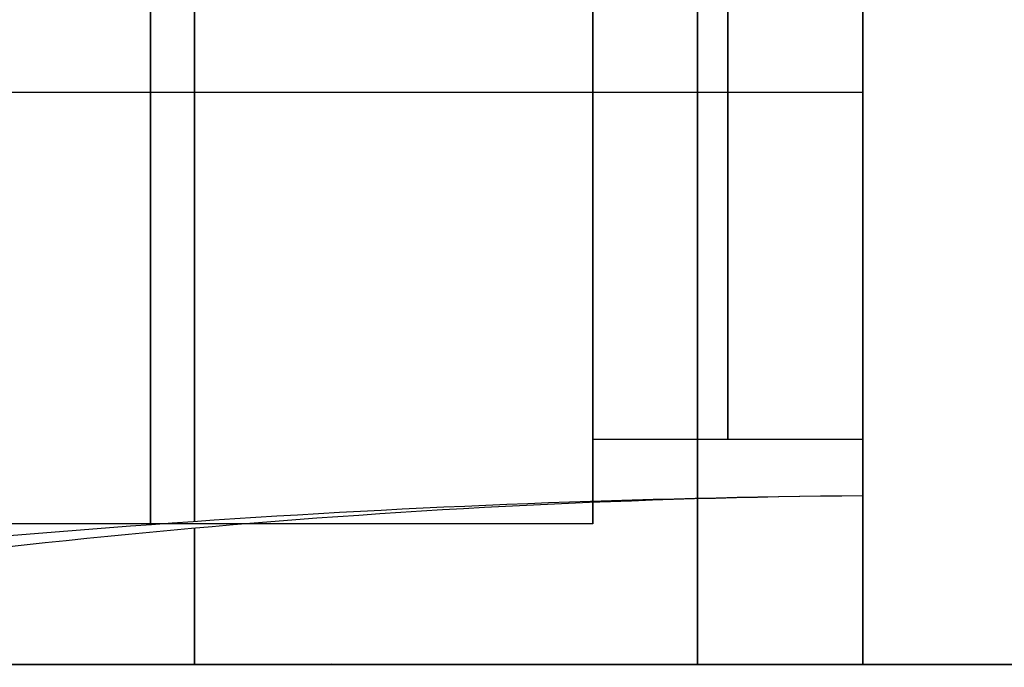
# Model space of a CAD drawing. Extents: x -32 to 144, y -30 to 75.
# Tile 3 of 47: x -0.7 to 2.22, y -30.01 to -28.09. Entities that reach past the tile are written whole.
import ezdxf

# ---------------------------------------------------------------- set-up
doc = ezdxf.new("R2010")
doc.units = 0
doc.layers.add('DEFAULT', color=7, linetype='CONTINUOUS')

msp = doc.modelspace()

# ---------------------------------------------------------------- linework, layer by layer
at = {"layer": 'DEFAULT'}
for p, q in [((-0.1814, -29.5758, -19.8), (-0.1814, -26.8328, -19.8)), ((-0.1814, -26.8328, -13.2), (-0.1814, -29.5758, -13.2)), ((1.8, -26.8328, -19.8), (1.8, -29.5, -19.8)), ((1.8, -29.5, -13.2), (1.8, -26.8328, -13.2)), ((-1.9713, -28.303, -19.8), (1.8, -28.303, -19.8)), ((-1.9713, -28.303, -13.2), (1.8, -28.303, -13.2)), ((1.8, -28.7328, -16.5), (1.8, -30, -16.5)), ((1.8, -29.3328, -16.5), (1, -29.3328, -16.5)), ((1, -29.5828, -16.5), (-1.625, -29.5828, -16.5)), ((-1.9762, -30), (5.6, -30)), ((4.3, -30, -26), (-1.9, -30, -26)), ((-1.9, -30, 26), (4.3, -30, 26)), ((-0.8282, -29.9998, -20.2856), (-0.5672, -30, -20.3036)), ((-0.5631, -30, -12.6962), (-0.8237, -29.9998, -12.714)), ((-0.6299, -30, -12.7), (1.8, -30, -12.7)), ((-0.6299, -30, -20.3), (1.8, -30, -20.3)), ((-0.5672, -30, -20.3036), (-0.305, -29.9998, -20.3148)), ((-0.3014, -29.9998, -12.6851), (-0.5631, -30, -12.6962)), ((-0.305, -29.9998, -20.3148), (0.221, -29.9995, -20.3231)), ((0.224, -29.9995, -12.6769), (-0.3014, -29.9998, -12.6851)), ((0.221, -29.9995, -20.3231), (1.8, -30, -20.3)), ((1.8, -30, -12.7), (0.224, -29.9995, -12.6769)), ((1.7186, -30, 26), (1.7186, -30, -12.6982)), ((1.7186, -30, -20.3018), (1.7186, -30, -26)), ((1.8, -30, -12.7), (1.8, -30, -20.3))]:
    msp.add_line(p, q, dxfattribs=at)
at = {"layer": 'DEFAULT', "extrusion": (1, 0, 0)}
for centre, radius, start, end in [((-26, -26, 1.31), 4, 180, 270), ((-26, 26, 1.31), 4, 90, 180), ((-26.8328, -16.5, -0.3125), 2.75, 90, 270), ((-26.8328, -16.5, 1), 2.5, 90, 270), ((-26.8328, -16.5, 1), 2.75, 90, 270), ((-26.8328, -16.5, 1.4), 2.5, 90, 264.6998), ((-26.8328, -16.5, 1.8), 2.5, 90, 259.3533), ((-26.8328, -16.5, 1.8), 1.9, 90, 270), ((-29.5, -20.3, 1.8), 0.5, 90, 180), ((-29.5, -20.3, 1.8), 0.5, 90, 180), ((-29.5, -20.3, -0.1814), 0.5, 101.0863, 182.0819), ((-29.5, -12.7, -0.1814), 0.5, 177.918, 258.9129)]:
    msp.add_arc(centre, radius, start, end, dxfattribs=at)
at = {"layer": 'DEFAULT', "extrusion": (-0.027003, 0.625612, 0.779667)}
msp.add_arc((0.3323, 34.0725, -28.7958), 19.3181, 267.45294, 279.28219, dxfattribs=at)
at = {"layer": 'DEFAULT', "extrusion": (0.027255, -0.627729, 0.777954)}
msp.add_arc((-0.3457, -54.694, 3.1636), 19.2839, 87.43101, 99.28131, dxfattribs=at)
at = {"layer": 'DEFAULT'}
for centre in [(2.0798, -62.4282, -19.8), (2.0798, -62.4282, -13.2)]:
    msp.add_arc(centre, 32.9294, 90.48689, 97.40271, dxfattribs=at)
at = {"layer": 'DEFAULT', "extrusion": (1, 3.9968e-15, 3.10862e-15)}
msp.add_arc((-29.5, -12.7, 1.8), 0.5, 180, 270, dxfattribs=at)
at = {"layer": 'DEFAULT', "extrusion": (1, 4.44089e-16, -4.44089e-16)}
msp.add_arc((-29.5, -12.7, 1.8), 0.5, 180, 270, dxfattribs=at)
at = {"layer": 'DEFAULT', "extrusion": (-1.65538e-15, 1, -2.40053e-14)}
msp.add_arc((-0.7292, -6.958, -30), 13.3849, 265.41136, 282.47824, dxfattribs=at)
at = {"layer": 'DEFAULT', "extrusion": (1.65538e-15, 1, -2.40053e-14)}
msp.add_arc((-0.7292, -26.042, -30), 13.3849, 77.52176, 94.58864, dxfattribs=at)

doc.saveas('drawing.dxf')
